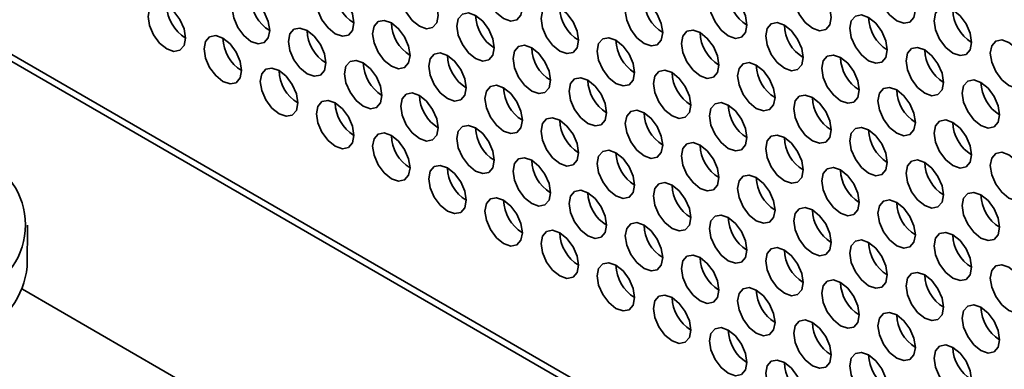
# Model space of a CAD drawing. Header units: millimetres. Extents: x 1 to 1119, y -1 to 863.
# Tile 104 of 211: x 795.15 to 807.54, y 621.22 to 625.61. Entities that reach past the tile are written whole.
import ezdxf

# ---------------------------------------------------------------- set-up
doc = ezdxf.new("R2010")
doc.units = ezdxf.units.MM

msp = doc.modelspace()

# ---------------------------------------------------------------- linework, layer by layer
at = {"color": 7, "linetype": 'Continuous', "lineweight": 35}
for p, q in [((820.0254, 610.667), (777.6642, 635.1217)), ((777.7875, 635.1385), (820.0254, 610.7551)), ((795.24, 622.5089), (795.2426, 623.0268)), ((795.179, 622.2228), (978.7676, 516.2394))]:
    msp.add_line(p, q, dxfattribs=at)
at = {"color": 7, "linetype": 'Continuous', "lineweight": 35, "flags": 128}
for points in [[(801.4756, 625.7641), (801.4577, 625.8786), (801.4066, 625.9964), (801.3301, 626.0996), (801.2399, 626.1724), (801.1497, 626.2037), (801.0733, 626.1888), (801.0222, 626.13), (801.0042, 626.0362), (801.0222, 625.9217), (801.0733, 625.8039), (801.1497, 625.7008), (801.2399, 625.628), (801.3301, 625.5966), (801.4066, 625.6115), (801.4577, 625.6703), (801.4756, 625.7641)], [(800.415, 625.6687), (800.397, 625.7833), (800.3459, 625.9011), (800.2695, 626.0042), (800.1793, 626.077), (800.0891, 626.1083), (800.0126, 626.0935), (799.9615, 626.0347), (799.9436, 625.9409), (799.9615, 625.8264), (800.0126, 625.7086), (800.0891, 625.6054), (800.1793, 625.5326), (800.2695, 625.5013), (800.3459, 625.5161), (800.397, 625.5749), (800.415, 625.6687)], [(805.3647, 625.642), (805.3468, 625.7565), (805.2957, 625.8743), (805.2192, 625.9774), (805.129, 626.0502), (805.0388, 626.0816), (804.9623, 626.0667), (804.9112, 626.0079), (804.8933, 625.9141), (804.9112, 625.7996), (804.9623, 625.6818), (805.0388, 625.5787), (805.129, 625.5059), (805.2192, 625.4745), (805.2957, 625.4894), (805.3468, 625.5482), (805.3647, 625.642)], [(806.4254, 625.7373), (806.4074, 625.8519), (806.3563, 625.9697), (806.2799, 626.0728), (806.1897, 626.1456), (806.0995, 626.1769), (806.023, 626.1621), (805.9719, 626.1033), (805.954, 626.0095), (805.9719, 625.895), (806.023, 625.7772), (806.0995, 625.674), (806.1897, 625.6012), (806.2799, 625.5699), (806.3563, 625.5847), (806.4074, 625.6435), (806.4254, 625.7373)], [(799.3543, 625.5734), (799.3364, 625.6879), (799.2853, 625.8057), (799.2088, 625.9088), (799.1186, 625.9816), (799.0284, 626.013), (798.9519, 625.9981), (798.9008, 625.9393), (798.8829, 625.8455), (798.9008, 625.731), (798.9519, 625.6132), (799.0284, 625.51), (799.1186, 625.4373), (799.2088, 625.4059), (799.2853, 625.4208), (799.3364, 625.4796), (799.3543, 625.5734)], [(804.3041, 625.5466), (804.2861, 625.6611), (804.235, 625.7789), (804.1585, 625.8821), (804.0684, 625.9549), (803.9782, 625.9862), (803.9017, 625.9714), (803.8506, 625.9126), (803.8326, 625.8188), (803.8506, 625.7042), (803.9017, 625.5864), (803.9782, 625.4833), (804.0684, 625.4105), (804.1585, 625.3792), (804.235, 625.394), (804.2861, 625.4528), (804.3041, 625.5466)], [(797.233, 625.3827), (797.215, 625.4972), (797.1639, 625.615), (797.0875, 625.7181), (796.9973, 625.7909), (796.9071, 625.8222), (796.8306, 625.8074), (796.7795, 625.7486), (796.7616, 625.6548), (796.7795, 625.5403), (796.8306, 625.4225), (796.9071, 625.3193), (796.9973, 625.2465), (797.0875, 625.2152), (797.1639, 625.23), (797.215, 625.2888), (797.233, 625.3827)], [(798.2936, 625.478), (798.2757, 625.5925), (798.2246, 625.7103), (798.1481, 625.8135), (798.0579, 625.8863), (797.9677, 625.9176), (797.8913, 625.9028), (797.8402, 625.8439), (797.8222, 625.7501), (797.8402, 625.6356), (797.8913, 625.5178), (797.9677, 625.4147), (798.0579, 625.3419), (798.1481, 625.3105), (798.2246, 625.3254), (798.2757, 625.3842), (798.2936, 625.478)], [(803.2434, 625.4513), (803.2255, 625.5658), (803.1744, 625.6836), (803.0979, 625.7867), (803.0077, 625.8595), (802.9175, 625.8909), (802.841, 625.876), (802.7899, 625.8172), (802.772, 625.7234), (802.7899, 625.6089), (802.841, 625.4911), (802.9175, 625.3879), (803.0077, 625.3151), (803.0979, 625.2838), (803.1744, 625.2987), (803.2255, 625.3575), (803.2434, 625.4513)], [(801.1221, 625.2605), (801.1041, 625.375), (801.053, 625.4928), (800.9766, 625.596), (800.8864, 625.6688), (800.7962, 625.7001), (800.7197, 625.6853), (800.6686, 625.6265), (800.6507, 625.5327), (800.6686, 625.4182), (800.7197, 625.3004), (800.7962, 625.1972), (800.8864, 625.1244), (800.9766, 625.0931), (801.053, 625.1079), (801.1041, 625.1667), (801.1221, 625.2605)], [(802.1827, 625.3559), (802.1648, 625.4704), (802.1137, 625.5882), (802.0372, 625.6914), (801.947, 625.7641), (801.8568, 625.7955), (801.7804, 625.7806), (801.7293, 625.7218), (801.7113, 625.628), (801.7293, 625.5135), (801.7804, 625.3957), (801.8568, 625.2926), (801.947, 625.2198), (802.0372, 625.1884), (802.1137, 625.2033), (802.1648, 625.2621), (802.1827, 625.3559)], [(807.1325, 625.3291), (807.1145, 625.4437), (807.0634, 625.5615), (806.987, 625.6646), (806.8968, 625.7374), (806.8066, 625.7687), (806.7301, 625.7539), (806.679, 625.6951), (806.6611, 625.6013), (806.679, 625.4868), (806.7301, 625.369), (806.8066, 625.2658), (806.8968, 625.193), (806.987, 625.1617), (807.0634, 625.1765), (807.1145, 625.2353), (807.1325, 625.3291)], [(800.0614, 625.1652), (800.0435, 625.2797), (799.9924, 625.3975), (799.9159, 625.5006), (799.8257, 625.5734), (799.7355, 625.6048), (799.659, 625.5899), (799.6079, 625.5311), (799.59, 625.4373), (799.6079, 625.3228), (799.659, 625.205), (799.7355, 625.1018), (799.8257, 625.0291), (799.9159, 624.9977), (799.9924, 625.0126), (800.0435, 625.0714), (800.0614, 625.1652)], [(805.0112, 625.1384), (804.9932, 625.2529), (804.9421, 625.3707), (804.8657, 625.4739), (804.7755, 625.5467), (804.6853, 625.578), (804.6088, 625.5632), (804.5577, 625.5044), (804.5398, 625.4106), (804.5577, 625.296), (804.6088, 625.1782), (804.6853, 625.0751), (804.7755, 625.0023), (804.8657, 624.971), (804.9421, 624.9858), (804.9932, 625.0446), (805.0112, 625.1384)], [(806.0718, 625.2338), (806.0539, 625.3483), (806.0028, 625.4661), (805.9263, 625.5692), (805.8361, 625.642), (805.7459, 625.6734), (805.6695, 625.6585), (805.6184, 625.5997), (805.6004, 625.5059), (805.6184, 625.3914), (805.6695, 625.2736), (805.7459, 625.1705), (805.8361, 625.0977), (805.9263, 625.0663), (806.0028, 625.0812), (806.0539, 625.14), (806.0718, 625.2338)], [(799.0008, 625.0698), (798.9828, 625.1843), (798.9317, 625.3021), (798.8553, 625.4053), (798.7651, 625.4781), (798.6749, 625.5094), (798.5984, 625.4946), (798.5473, 625.4357), (798.5293, 625.3419), (798.5473, 625.2274), (798.5984, 625.1096), (798.6749, 625.0065), (798.7651, 624.9337), (798.8553, 624.9023), (798.9317, 624.9172), (798.9828, 624.976), (799.0008, 625.0698)], [(803.9505, 625.0431), (803.9326, 625.1576), (803.8815, 625.2754), (803.805, 625.3785), (803.7148, 625.4513), (803.6246, 625.4827), (803.5481, 625.4678), (803.497, 625.409), (803.4791, 625.3152), (803.497, 625.2007), (803.5481, 625.0829), (803.6246, 624.9797), (803.7148, 624.9069), (803.805, 624.8756), (803.8815, 624.8904), (803.9326, 624.9493), (803.9505, 625.0431)], [(797.9401, 624.9744), (797.9222, 625.089), (797.8711, 625.2068), (797.7946, 625.3099), (797.7044, 625.3827), (797.6142, 625.414), (797.5377, 625.3992), (797.4866, 625.3404), (797.4687, 625.2466), (797.4866, 625.1321), (797.5377, 625.0143), (797.6142, 624.9111), (797.7044, 624.8383), (797.7946, 624.807), (797.8711, 624.8218), (797.9222, 624.8806), (797.9401, 624.9744)], [(802.8898, 624.9477), (802.8719, 625.0622), (802.8208, 625.18), (802.7443, 625.2831), (802.6541, 625.3559), (802.5639, 625.3873), (802.4875, 625.3724), (802.4364, 625.3136), (802.4184, 625.2198), (802.4364, 625.1053), (802.4875, 624.9875), (802.5639, 624.8844), (802.6541, 624.8116), (802.7443, 624.7802), (802.8208, 624.7951), (802.8719, 624.8539), (802.8898, 624.9477)], [(807.8396, 624.9209), (807.8216, 625.0355), (807.7706, 625.1532), (807.6941, 625.2564), (807.6039, 625.3292), (807.5137, 625.3605), (807.4372, 625.3457), (807.3861, 625.2869), (807.3682, 625.1931), (807.3861, 625.0786), (807.4372, 624.9608), (807.5137, 624.8576), (807.6039, 624.7848), (807.6941, 624.7535), (807.7706, 624.7683), (807.8216, 624.8271), (807.8396, 624.9209)], [(800.7685, 624.757), (800.7506, 624.8715), (800.6995, 624.9893), (800.623, 625.0924), (800.5328, 625.1652), (800.4426, 625.1966), (800.3661, 625.1817), (800.3151, 625.1229), (800.2971, 625.0291), (800.3151, 624.9146), (800.3661, 624.7968), (800.4426, 624.6936), (800.5328, 624.6209), (800.623, 624.5895), (800.6995, 624.6044), (800.7506, 624.6632), (800.7685, 624.757)], [(801.8292, 624.8523), (801.8112, 624.9668), (801.7601, 625.0846), (801.6837, 625.1878), (801.5935, 625.2606), (801.5033, 625.2919), (801.4268, 625.2771), (801.3757, 625.2183), (801.3578, 625.1245), (801.3757, 625.0099), (801.4268, 624.8922), (801.5033, 624.789), (801.5935, 624.7162), (801.6837, 624.6849), (801.7601, 624.6997), (801.8112, 624.7585), (801.8292, 624.8523)], [(806.7789, 624.8256), (806.761, 624.9401), (806.7099, 625.0579), (806.6334, 625.161), (806.5432, 625.2338), (806.453, 625.2652), (806.3766, 625.2503), (806.3255, 625.1915), (806.3075, 625.0977), (806.3255, 624.9832), (806.3766, 624.8654), (806.453, 624.7623), (806.5432, 624.6895), (806.6334, 624.6581), (806.7099, 624.673), (806.761, 624.7318), (806.7789, 624.8256)], [(799.7079, 624.6616), (799.6899, 624.7761), (799.6388, 624.8939), (799.5624, 624.9971), (799.4722, 625.0699), (799.382, 625.1012), (799.3055, 625.0863), (799.2544, 625.0275), (799.2365, 624.9337), (799.2544, 624.8192), (799.3055, 624.7014), (799.382, 624.5983), (799.4722, 624.5255), (799.5624, 624.4941), (799.6388, 624.509), (799.6899, 624.5678), (799.7079, 624.6616)], [(804.6576, 624.6348), (804.6397, 624.7494), (804.5886, 624.8672), (804.5121, 624.9703), (804.4219, 625.0431), (804.3317, 625.0745), (804.2552, 625.0596), (804.2041, 625.0008), (804.1862, 624.907), (804.2041, 624.7925), (804.2552, 624.6747), (804.3317, 624.5715), (804.4219, 624.4987), (804.5121, 624.4674), (804.5886, 624.4822), (804.6397, 624.5411), (804.6576, 624.6348)], [(805.7183, 624.7302), (805.7003, 624.8447), (805.6492, 624.9625), (805.5728, 625.0657), (805.4826, 625.1385), (805.3924, 625.1698), (805.3159, 625.155), (805.2648, 625.0961), (805.2469, 625.0023), (805.2648, 624.8878), (805.3159, 624.77), (805.3924, 624.6669), (805.4826, 624.5941), (805.5728, 624.5627), (805.6492, 624.5776), (805.7003, 624.6364), (805.7183, 624.7302)], [(798.6472, 624.5662), (798.6293, 624.6808), (798.5782, 624.7986), (798.5017, 624.9017), (798.4115, 624.9745), (798.3213, 625.0058), (798.2448, 624.991), (798.1937, 624.9322), (798.1758, 624.8384), (798.1937, 624.7239), (798.2448, 624.6061), (798.3213, 624.5029), (798.4115, 624.4301), (798.5017, 624.3988), (798.5782, 624.4136), (798.6293, 624.4724), (798.6472, 624.5662)], [(803.5969, 624.5395), (803.579, 624.654), (803.5279, 624.7718), (803.4514, 624.8749), (803.3612, 624.9477), (803.271, 624.9791), (803.1946, 624.9642), (803.1435, 624.9054), (803.1255, 624.8116), (803.1435, 624.6971), (803.1946, 624.5793), (803.271, 624.4762), (803.3612, 624.4034), (803.4514, 624.372), (803.5279, 624.3869), (803.579, 624.4457), (803.5969, 624.5395)], [(802.5363, 624.4441), (802.5183, 624.5586), (802.4673, 624.6764), (802.3908, 624.7796), (802.3006, 624.8524), (802.2104, 624.8837), (802.1339, 624.8689), (802.0828, 624.8101), (802.0649, 624.7163), (802.0828, 624.6017), (802.1339, 624.4839), (802.2104, 624.3808), (802.3006, 624.308), (802.3908, 624.2767), (802.4673, 624.2915), (802.5183, 624.3503), (802.5363, 624.4441)], [(807.486, 624.4174), (807.4681, 624.5319), (807.417, 624.6497), (807.3405, 624.7528), (807.2503, 624.8256), (807.1601, 624.857), (807.0837, 624.8421), (807.0326, 624.7833), (807.0146, 624.6895), (807.0326, 624.575), (807.0837, 624.4572), (807.1601, 624.354), (807.2503, 624.2813), (807.3405, 624.2499), (807.417, 624.2648), (807.4681, 624.3236), (807.486, 624.4174)], [(801.4756, 624.3488), (801.4577, 624.4633), (801.4066, 624.5811), (801.3301, 624.6842), (801.2399, 624.757), (801.1497, 624.7884), (801.0733, 624.7735), (801.0222, 624.7147), (801.0042, 624.6209), (801.0222, 624.5064), (801.0733, 624.3886), (801.1497, 624.2854), (801.2399, 624.2127), (801.3301, 624.1813), (801.4066, 624.1962), (801.4577, 624.255), (801.4756, 624.3488)], [(806.4254, 624.322), (806.4074, 624.4365), (806.3563, 624.5543), (806.2799, 624.6575), (806.1897, 624.7303), (806.0995, 624.7616), (806.023, 624.7468), (805.9719, 624.6879), (805.954, 624.5941), (805.9719, 624.4796), (806.023, 624.3618), (806.0995, 624.2587), (806.1897, 624.1859), (806.2799, 624.1545), (806.3563, 624.1694), (806.4074, 624.2282), (806.4254, 624.322)], [(799.3543, 624.158), (799.3364, 624.2726), (799.2853, 624.3904), (799.2088, 624.4935), (799.1186, 624.5663), (799.0284, 624.5976), (798.9519, 624.5828), (798.9008, 624.524), (798.8829, 624.4302), (798.9008, 624.3157), (798.9519, 624.1979), (799.0284, 624.0947), (799.1186, 624.0219), (799.2088, 623.9906), (799.2853, 624.0054), (799.3364, 624.0642), (799.3543, 624.158)], [(800.415, 624.2534), (800.397, 624.3679), (800.3459, 624.4857), (800.2695, 624.5889), (800.1793, 624.6617), (800.0891, 624.693), (800.0126, 624.6781), (799.9615, 624.6193), (799.9436, 624.5255), (799.9615, 624.411), (800.0126, 624.2932), (800.0891, 624.1901), (800.1793, 624.1173), (800.2695, 624.0859), (800.3459, 624.1008), (800.397, 624.1596), (800.415, 624.2534)], [(804.3041, 624.1313), (804.2861, 624.2458), (804.235, 624.3636), (804.1585, 624.4667), (804.0684, 624.5395), (803.9782, 624.5709), (803.9017, 624.556), (803.8506, 624.4972), (803.8326, 624.4034), (803.8506, 624.2889), (803.9017, 624.1711), (803.9782, 624.068), (804.0684, 623.9952), (804.1585, 623.9638), (804.235, 623.9787), (804.2861, 624.0375), (804.3041, 624.1313)], [(805.3647, 624.2266), (805.3468, 624.3412), (805.2957, 624.459), (805.2192, 624.5621), (805.129, 624.6349), (805.0388, 624.6662), (804.9623, 624.6514), (804.9112, 624.5926), (804.8933, 624.4988), (804.9112, 624.3843), (804.9623, 624.2665), (805.0388, 624.1633), (805.129, 624.0905), (805.2192, 624.0592), (805.2957, 624.074), (805.3468, 624.1328), (805.3647, 624.2266)], [(803.2434, 624.0359), (803.2255, 624.1504), (803.1744, 624.2682), (803.0979, 624.3714), (803.0077, 624.4442), (802.9175, 624.4755), (802.841, 624.4607), (802.7899, 624.4019), (802.772, 624.3081), (802.7899, 624.1935), (802.841, 624.0757), (802.9175, 623.9726), (803.0077, 623.8998), (803.0979, 623.8685), (803.1744, 623.8833), (803.2255, 623.9421), (803.2434, 624.0359)], [(802.1827, 623.9406), (802.1648, 624.0551), (802.1137, 624.1729), (802.0372, 624.276), (801.947, 624.3488), (801.8568, 624.3802), (801.7804, 624.3653), (801.7293, 624.3065), (801.7113, 624.2127), (801.7293, 624.0982), (801.7804, 623.9804), (801.8568, 623.8772), (801.947, 623.8044), (802.0372, 623.7731), (802.1137, 623.788), (802.1648, 623.8468), (802.1827, 623.9406)], [(807.1325, 623.9138), (807.1145, 624.0283), (807.0634, 624.1461), (806.987, 624.2493), (806.8968, 624.3221), (806.8066, 624.3534), (806.7301, 624.3385), (806.679, 624.2797), (806.6611, 624.1859), (806.679, 624.0714), (806.7301, 623.9536), (806.8066, 623.8505), (806.8968, 623.7777), (806.987, 623.7463), (807.0634, 623.7612), (807.1145, 623.82), (807.1325, 623.9138)], [(801.1221, 623.8452), (801.1041, 623.9597), (801.053, 624.0775), (800.9766, 624.1807), (800.8864, 624.2534), (800.7962, 624.2848), (800.7197, 624.2699), (800.6686, 624.2111), (800.6507, 624.1173), (800.6686, 624.0028), (800.7197, 623.885), (800.7962, 623.7819), (800.8864, 623.7091), (800.9766, 623.6777), (801.053, 623.6926), (801.1041, 623.7514), (801.1221, 623.8452)], [(806.0718, 623.8184), (806.0539, 623.933), (806.0028, 624.0508), (805.9263, 624.1539), (805.8361, 624.2267), (805.7459, 624.258), (805.6695, 624.2432), (805.6184, 624.1844), (805.6004, 624.0906), (805.6184, 623.9761), (805.6695, 623.8583), (805.7459, 623.7551), (805.8361, 623.6823), (805.9263, 623.651), (806.0028, 623.6658), (806.0539, 623.7246), (806.0718, 623.8184)], [(800.0614, 623.7498), (800.0435, 623.8643), (799.9924, 623.9821), (799.9159, 624.0853), (799.8257, 624.1581), (799.7355, 624.1894), (799.659, 624.1746), (799.6079, 624.1158), (799.59, 624.022), (799.6079, 623.9075), (799.659, 623.7897), (799.7355, 623.6865), (799.8257, 623.6137), (799.9159, 623.5824), (799.9924, 623.5972), (800.0435, 623.656), (800.0614, 623.7498)], [(805.0112, 623.7231), (804.9932, 623.8376), (804.9421, 623.9554), (804.8657, 624.0585), (804.7755, 624.1313), (804.6853, 624.1627), (804.6088, 624.1478), (804.5577, 624.089), (804.5398, 623.9952), (804.5577, 623.8807), (804.6088, 623.7629), (804.6853, 623.6598), (804.7755, 623.587), (804.8657, 623.5556), (804.9421, 623.5705), (804.9932, 623.6293), (805.0112, 623.7231)], [(802.8898, 623.5324), (802.8719, 623.6469), (802.8208, 623.7647), (802.7443, 623.8678), (802.6541, 623.9406), (802.5639, 623.972), (802.4875, 623.9571), (802.4364, 623.8983), (802.4184, 623.8045), (802.4364, 623.69), (802.4875, 623.5722), (802.5639, 623.469), (802.6541, 623.3962), (802.7443, 623.3649), (802.8208, 623.3798), (802.8719, 623.4386), (802.8898, 623.5324)], [(803.9505, 623.6277), (803.9326, 623.7422), (803.8815, 623.86), (803.805, 623.9632), (803.7148, 624.036), (803.6246, 624.0673), (803.5481, 624.0525), (803.497, 623.9937), (803.4791, 623.8999), (803.497, 623.7853), (803.5481, 623.6675), (803.6246, 623.5644), (803.7148, 623.4916), (803.805, 623.4602), (803.8815, 623.4751), (803.9326, 623.5339), (803.9505, 623.6277)], [(801.8292, 623.437), (801.8112, 623.5515), (801.7601, 623.6693), (801.6837, 623.7724), (801.5935, 623.8452), (801.5033, 623.8766), (801.4268, 623.8617), (801.3757, 623.8029), (801.3578, 623.7091), (801.3757, 623.5946), (801.4268, 623.4768), (801.5033, 623.3737), (801.5935, 623.3009), (801.6837, 623.2695), (801.7601, 623.2844), (801.8112, 623.3432), (801.8292, 623.437)], [(806.7789, 623.4102), (806.761, 623.5248), (806.7099, 623.6425), (806.6334, 623.7457), (806.5432, 623.8185), (806.453, 623.8498), (806.3766, 623.835), (806.3255, 623.7762), (806.3075, 623.6824), (806.3255, 623.5679), (806.3766, 623.4501), (806.453, 623.3469), (806.5432, 623.2741), (806.6334, 623.2428), (806.7099, 623.2576), (806.761, 623.3164), (806.7789, 623.4102)], [(807.8396, 623.5056), (807.8216, 623.6201), (807.7706, 623.7379), (807.6941, 623.8411), (807.6039, 623.9138), (807.5137, 623.9452), (807.4372, 623.9303), (807.3861, 623.8715), (807.3682, 623.7777), (807.3861, 623.6632), (807.4372, 623.5454), (807.5137, 623.4423), (807.6039, 623.3695), (807.6941, 623.3381), (807.7706, 623.353), (807.8216, 623.4118), (807.8396, 623.5056)], [(800.7685, 623.3416), (800.7506, 623.4561), (800.6995, 623.5739), (800.623, 623.6771), (800.5328, 623.7499), (800.4426, 623.7812), (800.3661, 623.7664), (800.3151, 623.7076), (800.2971, 623.6138), (800.3151, 623.4992), (800.3661, 623.3815), (800.4426, 623.2783), (800.5328, 623.2055), (800.623, 623.1742), (800.6995, 623.189), (800.7506, 623.2478), (800.7685, 623.3416)], [(805.7183, 623.3149), (805.7003, 623.4294), (805.6492, 623.5472), (805.5728, 623.6503), (805.4826, 623.7231), (805.3924, 623.7545), (805.3159, 623.7396), (805.2648, 623.6808), (805.2469, 623.587), (805.2648, 623.4725), (805.3159, 623.3547), (805.3924, 623.2516), (805.4826, 623.1788), (805.5728, 623.1474), (805.6492, 623.1623), (805.7003, 623.2211), (805.7183, 623.3149)], [(804.6576, 623.2195), (804.6397, 623.334), (804.5886, 623.4518), (804.5121, 623.555), (804.4219, 623.6278), (804.3317, 623.6591), (804.2552, 623.6443), (804.2041, 623.5854), (804.1862, 623.4916), (804.2041, 623.3771), (804.2552, 623.2593), (804.3317, 623.1562), (804.4219, 623.0834), (804.5121, 623.052), (804.5886, 623.0669), (804.6397, 623.1257), (804.6576, 623.2195)], [(802.5363, 623.0288), (802.5183, 623.1433), (802.4673, 623.2611), (802.3908, 623.3642), (802.3006, 623.437), (802.2104, 623.4684), (802.1339, 623.4535), (802.0828, 623.3947), (802.0649, 623.3009), (802.0828, 623.1864), (802.1339, 623.0686), (802.2104, 622.9655), (802.3006, 622.8927), (802.3908, 622.8613), (802.4673, 622.8762), (802.5183, 622.935), (802.5363, 623.0288)], [(803.5969, 623.1241), (803.579, 623.2387), (803.5279, 623.3565), (803.4514, 623.4596), (803.3612, 623.5324), (803.271, 623.5638), (803.1946, 623.5489), (803.1435, 623.4901), (803.1255, 623.3963), (803.1435, 623.2818), (803.1946, 623.164), (803.271, 623.0608), (803.3612, 622.988), (803.4514, 622.9567), (803.5279, 622.9715), (803.579, 623.0303), (803.5969, 623.1241)], [(801.4756, 622.9334), (801.4577, 623.0479), (801.4066, 623.1657), (801.3301, 623.2689), (801.2399, 623.3417), (801.1497, 623.373), (801.0733, 623.3582), (801.0222, 623.2994), (801.0042, 623.2056), (801.0222, 623.091), (801.0733, 622.9732), (801.1497, 622.8701), (801.2399, 622.7973), (801.3301, 622.766), (801.4066, 622.7808), (801.4577, 622.8396), (801.4756, 622.9334)], [(806.4254, 622.9067), (806.4074, 623.0212), (806.3563, 623.139), (806.2799, 623.2421), (806.1897, 623.3149), (806.0995, 623.3463), (806.023, 623.3314), (805.9719, 623.2726), (805.954, 623.1788), (805.9719, 623.0643), (806.023, 622.9465), (806.0995, 622.8433), (806.1897, 622.7706), (806.2799, 622.7392), (806.3563, 622.7541), (806.4074, 622.8129), (806.4254, 622.9067)], [(807.486, 623.002), (807.4681, 623.1165), (807.417, 623.2343), (807.3405, 623.3375), (807.2503, 623.4103), (807.1601, 623.4416), (807.0837, 623.4268), (807.0326, 623.368), (807.0146, 623.2742), (807.0326, 623.1597), (807.0837, 623.0419), (807.1601, 622.9387), (807.2503, 622.8659), (807.3405, 622.8346), (807.417, 622.8494), (807.4681, 622.9082), (807.486, 623.002)], [(805.3647, 622.8113), (805.3468, 622.9258), (805.2957, 623.0436), (805.2192, 623.1468), (805.129, 623.2196), (805.0388, 623.2509), (804.9623, 623.2361), (804.9112, 623.1772), (804.8933, 623.0834), (804.9112, 622.9689), (804.9623, 622.8511), (805.0388, 622.748), (805.129, 622.6752), (805.2192, 622.6438), (805.2957, 622.6587), (805.3468, 622.7175), (805.3647, 622.8113)], [(804.3041, 622.7159), (804.2861, 622.8305), (804.235, 622.9483), (804.1585, 623.0514), (804.0684, 623.1242), (803.9782, 623.1555), (803.9017, 623.1407), (803.8506, 623.0819), (803.8326, 622.9881), (803.8506, 622.8736), (803.9017, 622.7558), (803.9782, 622.6526), (804.0684, 622.5798), (804.1585, 622.5485), (804.235, 622.5633), (804.2861, 622.6221), (804.3041, 622.7159)], [(802.1827, 622.5252), (802.1648, 622.6397), (802.1137, 622.7575), (802.0372, 622.8607), (801.947, 622.9335), (801.8568, 622.9648), (801.7804, 622.95), (801.7293, 622.8912), (801.7113, 622.7974), (801.7293, 622.6828), (801.7804, 622.565), (801.8568, 622.4619), (801.947, 622.3891), (802.0372, 622.3578), (802.1137, 622.3726), (802.1648, 622.4314), (802.1827, 622.5252)], [(803.2434, 622.6206), (803.2255, 622.7351), (803.1744, 622.8529), (803.0979, 622.956), (803.0077, 623.0288), (802.9175, 623.0602), (802.841, 623.0453), (802.7899, 622.9865), (802.772, 622.8927), (802.7899, 622.7782), (802.841, 622.6604), (802.9175, 622.5573), (803.0077, 622.4845), (803.0979, 622.4531), (803.1744, 622.468), (803.2255, 622.5268), (803.2434, 622.6206)], [(806.0718, 622.4031), (806.0539, 622.5176), (806.0028, 622.6354), (805.9263, 622.7386), (805.8361, 622.8114), (805.7459, 622.8427), (805.6695, 622.8278), (805.6184, 622.769), (805.6004, 622.6752), (805.6184, 622.5607), (805.6695, 622.4429), (805.7459, 622.3398), (805.8361, 622.267), (805.9263, 622.2356), (806.0028, 622.2505), (806.0539, 622.3093), (806.0718, 622.4031)], [(807.1325, 622.4985), (807.1145, 622.613), (807.0634, 622.7308), (806.987, 622.8339), (806.8968, 622.9067), (806.8066, 622.9381), (806.7301, 622.9232), (806.679, 622.8644), (806.6611, 622.7706), (806.679, 622.6561), (806.7301, 622.5383), (806.8066, 622.4351), (806.8968, 622.3624), (806.987, 622.331), (807.0634, 622.3459), (807.1145, 622.4047), (807.1325, 622.4985)], [(805.0112, 622.3077), (804.9932, 622.4223), (804.9421, 622.5401), (804.8657, 622.6432), (804.7755, 622.716), (804.6853, 622.7473), (804.6088, 622.7325), (804.5577, 622.6737), (804.5398, 622.5799), (804.5577, 622.4654), (804.6088, 622.3476), (804.6853, 622.2444), (804.7755, 622.1716), (804.8657, 622.1403), (804.9421, 622.1551), (804.9932, 622.2139), (805.0112, 622.3077)], [(803.9505, 622.2124), (803.9326, 622.3269), (803.8815, 622.4447), (803.805, 622.5478), (803.7148, 622.6206), (803.6246, 622.652), (803.5481, 622.6371), (803.497, 622.5783), (803.4791, 622.4845), (803.497, 622.37), (803.5481, 622.2522), (803.6246, 622.1491), (803.7148, 622.0763), (803.805, 622.0449), (803.8815, 622.0598), (803.9326, 622.1186), (803.9505, 622.2124)], [(802.8898, 622.117), (802.8719, 622.2315), (802.8208, 622.3493), (802.7443, 622.4525), (802.6541, 622.5253), (802.5639, 622.5566), (802.4875, 622.5418), (802.4364, 622.483), (802.4184, 622.3892), (802.4364, 622.2746), (802.4875, 622.1568), (802.5639, 622.0537), (802.6541, 621.9809), (802.7443, 621.9495), (802.8208, 621.9644), (802.8719, 622.0232), (802.8898, 622.117)], [(807.8396, 622.0903), (807.8216, 622.2048), (807.7706, 622.3226), (807.6941, 622.4257), (807.6039, 622.4985), (807.5137, 622.5299), (807.4372, 622.515), (807.3861, 622.4562), (807.3682, 622.3624), (807.3861, 622.2479), (807.4372, 622.1301), (807.5137, 622.0269), (807.6039, 621.9542), (807.6941, 621.9228), (807.7706, 621.9377), (807.8216, 621.9965), (807.8396, 622.0903)], [(805.7183, 621.8995), (805.7003, 622.0141), (805.6492, 622.1319), (805.5728, 622.235), (805.4826, 622.3078), (805.3924, 622.3391), (805.3159, 622.3243), (805.2648, 622.2655), (805.2469, 622.1717), (805.2648, 622.0572), (805.3159, 621.9394), (805.3924, 621.8362), (805.4826, 621.7634), (805.5728, 621.7321), (805.6492, 621.7469), (805.7003, 621.8057), (805.7183, 621.8995)], [(806.7789, 621.9949), (806.761, 622.1094), (806.7099, 622.2272), (806.6334, 622.3304), (806.5432, 622.4032), (806.453, 622.4345), (806.3766, 622.4196), (806.3255, 622.3608), (806.3075, 622.267), (806.3255, 622.1525), (806.3766, 622.0347), (806.453, 621.9316), (806.5432, 621.8588), (806.6334, 621.8274), (806.7099, 621.8423), (806.761, 621.9011), (806.7789, 621.9949)], [(804.6576, 621.8042), (804.6397, 621.9187), (804.5886, 622.0365), (804.5121, 622.1396), (804.4219, 622.2124), (804.3317, 622.2438), (804.2552, 622.2289), (804.2041, 622.1701), (804.1862, 622.0763), (804.2041, 621.9618), (804.2552, 621.844), (804.3317, 621.7409), (804.4219, 621.6681), (804.5121, 621.6367), (804.5886, 621.6516), (804.6397, 621.7104), (804.6576, 621.8042)], [(803.5969, 621.7088), (803.579, 621.8233), (803.5279, 621.9411), (803.4514, 622.0443), (803.3612, 622.1171), (803.271, 622.1484), (803.1946, 622.1336), (803.1435, 622.0747), (803.1255, 621.9809), (803.1435, 621.8664), (803.1946, 621.7486), (803.271, 621.6455), (803.3612, 621.5727), (803.4514, 621.5413), (803.5279, 621.5562), (803.579, 621.615), (803.5969, 621.7088)], [(807.486, 621.5867), (807.4681, 621.7012), (807.417, 621.819), (807.3405, 621.9222), (807.2503, 621.9949), (807.1601, 622.0263), (807.0837, 622.0114), (807.0326, 621.9526), (807.0146, 621.8588), (807.0326, 621.7443), (807.0837, 621.6265), (807.1601, 621.5234), (807.2503, 621.4506), (807.3405, 621.4192), (807.417, 621.4341), (807.4681, 621.4929), (807.486, 621.5867)], [(806.4254, 621.4913), (806.4074, 621.6058), (806.3563, 621.7236), (806.2799, 621.8268), (806.1897, 621.8996), (806.0995, 621.9309), (806.023, 621.9161), (805.9719, 621.8573), (805.954, 621.7635), (805.9719, 621.649), (806.023, 621.5312), (806.0995, 621.428), (806.1897, 621.3552), (806.2799, 621.3239), (806.3563, 621.3387), (806.4074, 621.3975), (806.4254, 621.4913)], [(804.3041, 621.3006), (804.2861, 621.4151), (804.235, 621.5329), (804.1585, 621.6361), (804.0684, 621.7089), (803.9782, 621.7402), (803.9017, 621.7254), (803.8506, 621.6665), (803.8326, 621.5727), (803.8506, 621.4582), (803.9017, 621.3404), (803.9782, 621.2373), (804.0684, 621.1645), (804.1585, 621.1331), (804.235, 621.148), (804.2861, 621.2068), (804.3041, 621.3006)], [(805.3647, 621.396), (805.3468, 621.5105), (805.2957, 621.6283), (805.2192, 621.7314), (805.129, 621.8042), (805.0388, 621.8356), (804.9623, 621.8207), (804.9112, 621.7619), (804.8933, 621.6681), (804.9112, 621.5536), (804.9623, 621.4358), (805.0388, 621.3326), (805.129, 621.2599), (805.2192, 621.2285), (805.2957, 621.2434), (805.3468, 621.3022), (805.3647, 621.396)], [(807.1325, 621.0831), (807.1145, 621.1976), (807.0634, 621.3154), (806.987, 621.4186), (806.8968, 621.4914), (806.8066, 621.5227), (806.7301, 621.5079), (806.679, 621.4491), (806.6611, 621.3553), (806.679, 621.2407), (806.7301, 621.123), (806.8066, 621.0198), (806.8968, 620.947), (806.987, 620.9157), (807.0634, 620.9305), (807.1145, 620.9893), (807.1325, 621.0831)], [(806.0718, 620.9878), (806.0539, 621.1023), (806.0028, 621.2201), (805.9263, 621.3232), (805.8361, 621.396), (805.7459, 621.4274), (805.6695, 621.4125), (805.6184, 621.3537), (805.6004, 621.2599), (805.6184, 621.1454), (805.6695, 621.0276), (805.7459, 620.9244), (805.8361, 620.8517), (805.9263, 620.8203), (806.0028, 620.8352), (806.0539, 620.894), (806.0718, 620.9878)], [(805.0112, 620.8924), (804.9932, 621.0069), (804.9421, 621.1247), (804.8657, 621.2279), (804.7755, 621.3007), (804.6853, 621.332), (804.6088, 621.3171), (804.5577, 621.2583), (804.5398, 621.1645), (804.5577, 621.05), (804.6088, 620.9322), (804.6853, 620.8291), (804.7755, 620.7563), (804.8657, 620.7249), (804.9421, 620.7398), (804.9932, 620.7986), (805.0112, 620.8924)]]:
    msp.add_lwpolyline(points, dxfattribs=at)
at = {"color": 7, "linetype": 'Continuous', "lineweight": 35}
for centre, radius, start, end in [((799.6141, 625.9955), 0.4957, 181.60129, 238.39279), ((804.5638, 625.9687), 0.4957, 181.60212, 238.39295), ((798.5534, 625.9001), 0.4957, 181.60129, 238.39279), ((803.5032, 625.8734), 0.4957, 181.60148, 238.39359), ((797.4928, 625.8047), 0.4957, 181.60124, 238.39383), ((802.4425, 625.778), 0.4957, 181.60148, 238.39359), ((807.3923, 625.7512), 0.4957, 181.60212, 238.39295), ((800.3212, 625.5873), 0.4957, 181.60124, 238.39383), ((801.3818, 625.6826), 0.4957, 181.60124, 238.39383), ((806.3316, 625.6559), 0.4957, 181.60212, 238.39295), ((799.2605, 625.4919), 0.4957, 181.60251, 238.39256), ((804.2103, 625.4652), 0.4957, 181.60275, 238.39232), ((805.271, 625.5605), 0.4957, 181.60339, 238.39168), ((798.1999, 625.3966), 0.4957, 181.60251, 238.39256), ((803.1496, 625.3698), 0.4957, 181.60275, 238.39232), ((802.0889, 625.2744), 0.4957, 181.60081, 238.39327), ((807.0387, 625.2477), 0.4957, 181.60169, 238.3924), ((799.9676, 625.0837), 0.4957, 181.60081, 238.39327), ((801.0283, 625.1791), 0.4957, 181.60081, 238.39327), ((805.978, 625.1523), 0.4957, 181.60169, 238.3924), ((798.907, 624.9883), 0.4957, 181.60081, 238.39327), ((803.8567, 624.9616), 0.4957, 181.60105, 238.39303), ((804.9174, 625.0569), 0.4957, 181.60105, 238.39303), ((802.7961, 624.8662), 0.4957, 181.60129, 238.39279), ((807.7458, 624.8395), 0.4957, 181.60217, 238.39192), ((801.7354, 624.7709), 0.4957, 181.60129, 238.39279), ((806.6852, 624.7441), 0.4957, 181.60217, 238.39192), ((800.6747, 624.6755), 0.4957, 181.60129, 238.39279), ((805.6245, 624.6487), 0.4957, 181.60153, 238.39255), ((799.6141, 624.5801), 0.4957, 181.60129, 238.39279), ((804.5638, 624.5534), 0.4957, 181.60148, 238.39359), ((802.4425, 624.3627), 0.4957, 181.60124, 238.39383), ((803.5032, 624.458), 0.4957, 181.60124, 238.39383), ((807.3923, 624.3359), 0.4957, 181.60212, 238.39295), ((801.3818, 624.2673), 0.4957, 181.60124, 238.39383), ((806.3316, 624.2405), 0.4957, 181.60148, 238.39359), ((800.3212, 624.1719), 0.4957, 181.60124, 238.39383), ((805.271, 624.1452), 0.4957, 181.60275, 238.39232), ((804.2103, 624.0498), 0.4957, 181.60251, 238.39256), ((794.3014, 623.0323), 0.9172, 290.50396, 69.4978), ((802.0889, 623.8591), 0.4957, 181.60081, 238.39327), ((803.1496, 623.9545), 0.4957, 181.60251, 238.39256), ((801.0283, 623.7637), 0.4957, 181.60081, 238.39327), ((805.978, 623.737), 0.4957, 181.60105, 238.39303), ((807.0387, 623.8323), 0.4957, 181.60105, 238.39303), ((804.9174, 623.6416), 0.4957, 181.60081, 238.39327), ((803.8567, 623.5462), 0.4957, 181.60081, 238.39327), ((801.7354, 623.3555), 0.4957, 181.60129, 238.39279), ((802.7961, 623.4509), 0.4957, 181.60129, 238.39279), ((807.7458, 623.4241), 0.4957, 181.60153, 238.39255), ((805.6245, 623.2334), 0.4957, 181.60129, 238.39279), ((806.6852, 623.3288), 0.4957, 181.60153, 238.39255), ((804.5638, 623.138), 0.4957, 181.60124, 238.39383), ((803.5032, 623.0427), 0.4957, 181.60124, 238.39383), ((802.4425, 622.9473), 0.4957, 181.60124, 238.39383), ((807.3923, 622.9206), 0.4957, 181.60148, 238.39359), ((805.2709, 622.7299), 0.4957, 181.60251, 238.39256), ((806.3316, 622.8252), 0.4957, 181.60124, 238.39383), ((804.2103, 622.6345), 0.4957, 181.60251, 238.39256), ((794.1902, 622.6194), 1.0556, 294.02972, 353.98874), ((803.1496, 622.5391), 0.4957, 181.60251, 238.39256), ((807.0387, 622.417), 0.4957, 181.60081, 238.39327), ((805.978, 622.3216), 0.4957, 181.60081, 238.39327), ((803.8567, 622.1309), 0.4957, 181.60081, 238.39327), ((804.9174, 622.2263), 0.4957, 181.60081, 238.39327), ((807.7458, 622.0088), 0.4957, 181.60129, 238.39279), ((806.6851, 621.9134), 0.4957, 181.60129, 238.39279), ((805.6245, 621.8181), 0.4957, 181.60129, 238.39279), ((804.5638, 621.7227), 0.4957, 181.60124, 238.39383), ((807.3923, 621.5052), 0.4957, 181.60124, 238.39383), ((806.3316, 621.4099), 0.4957, 181.60124, 238.39383), ((805.2709, 621.3145), 0.4957, 181.60251, 238.39256)]:
    msp.add_arc(centre, radius, start, end, dxfattribs=at)

doc.saveas('drawing.dxf')
